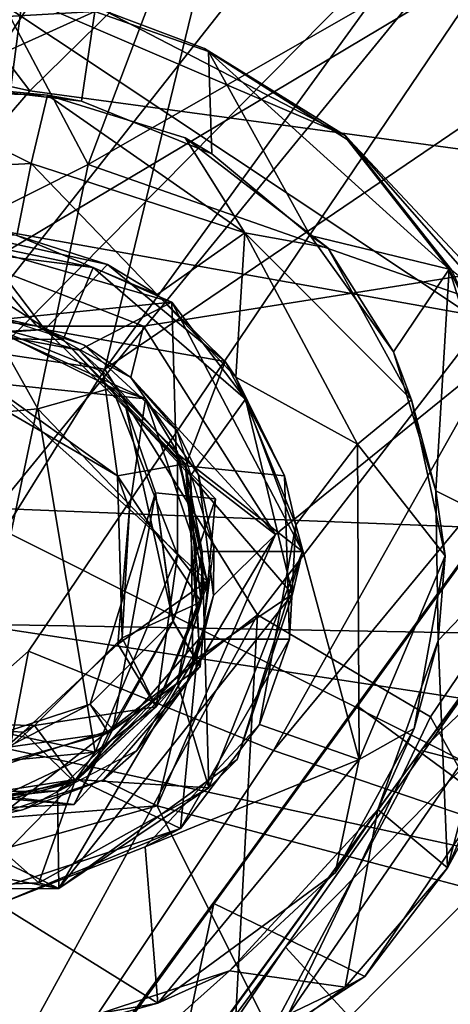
# Model space of a CAD drawing. Header units: millimetres. Extents: x -320 to 320, y -487 to 330.
# Tile 8 of 188: x -163.91 to -154.48, y -236.93 to -215.38. Entities that reach past the tile are written whole.
import ezdxf

# ---------------------------------------------------------------- set-up
doc = ezdxf.new("R2010")
doc.units = ezdxf.units.MM
doc.layers.add('Layer 01', color=7, linetype='Continuous', true_color=0x000000)
doc.styles.add('Default', font='arial.ttf')
doc.dimstyles.new('Default', dxfattribs={"dimscale": 10, "dimtxt": 2.5, "dimasz": 3, "dimexe": 1, "dimexo": 0.5, "dimgap": 0.8, "dimtad": 1, "dimtoh": 1, "dimzin": 1, "dimdsep": 46, "dimtxsty": 'Default', "dimcen": 2.5, "dimadec": 1, "dimazin": 1, "dimtfac": 1, "dimtdec": 4, "dimtix": 1, "dimtofl": 0, "dimtmove": 1, "dimatfit": 3, "dimfxl": 1, "dimtolj": 1, "dimtzin": 1, "dimarcsym": 0})

# ---------------------------------------------------------------- blocks, each defined once
blk = doc.blocks.new('*D1')
at = {"layer": 'Defpoints', "color": 0}
for p in [(-314.347, -27.146), (314.29, -27.146), (314.29, -476.594)]:
    blk.add_point(p, dxfattribs=at)
at = {"layer": 'Layer 01', "color": 0, "lineweight": -2}
for p, q in [((-314.347, -32.146), (-314.347, -486.594)), ((314.29, -32.146), (314.29, -486.594)), ((-284.347, -476.594), (284.29, -476.594))]:
    blk.add_line(p, q, dxfattribs=at)
at = {"layer": 'Layer 01', "color": 0}
for points in [[(-284.347, -471.594), (-284.347, -481.594), (-314.347, -476.594)], [(284.29, -481.594), (284.29, -471.594), (314.29, -476.594)]]:
    blk.add_solid(points, dxfattribs=at)
at = {"layer": 'Layer 01', "color": 0, "insert": (-0.028, -455.832), "char_height": 25, "attachment_point": 5, "style": 'Default'}
blk.add_mtext('\\A1;628.64', dxfattribs=at)

msp = doc.modelspace()

# ---------------------------------------------------------------- linework, layer by layer
at = {"layer": 'Layer 01'}
for points in [[(-163.123, -209.314, 338.099), (-148.936, -197.662, 336.374), (-135.557, -215.84, 334.629)], [(-197.129, -216.129, 342.577), (-178.942, -198.197, 340.484), (-163.123, -209.314, 338.099), (-165.299, -226.043, 337.798)], [(-177.689, -217.492, 97.405), (-161.232, -198.074, 106.113), (-169.539, -206.055, 99.561)], [(-163.974, -204.465, 105.468), (-161.232, -198.074, 106.113), (-177.689, -217.492, 97.405)], [(-163.689, -216.937, 350.081), (-177.54, -198.725, 352.408), (-184.56, -212.268, 353.091)], [(-163.689, -216.937, 350.081), (-148.782, -202.317, 348.444), (-177.54, -198.725, 352.408)], [(-180.21, -217.164, 352.306), (-184.718, -199.102, 353.5), (-154.679, -204.905, 349.194)], [(-156.683, -199.964, 109.182), (-171.382, -218.381, 101.775), (-157.989, -206.343, 108.382)], [(-163.974, -204.465, 105.468), (-171.382, -218.381, 101.775), (-156.683, -199.964, 109.182)], [(-162.411, -218.55, 400.343), (-171.92, -200.564, 402.115), (-195.955, -212.676, 405.485), (-183.512, -229.157, 402.577)], [(-162.411, -218.55, 400.343), (-156.895, -203.968, 399.937), (-171.92, -200.564, 402.115)], [(-157.139, -201.483, 317.996), (-177.402, -222.637, 326.723), (-181.573, -220.295, 327.489)], [(-181.573, -220.295, 327.489), (-174.573, -212.109, 324.046), (-157.139, -201.483, 317.996)], [(-177.402, -222.637, 326.723), (-157.139, -201.483, 317.996), (-154.283, -203.205, 317.793), (-173.77, -225.764, 326.318)], [(-148.782, -202.317, 348.444), (-163.689, -216.937, 350.081), (-135.855, -220.71, 346.648)], [(-173.77, -225.764, 326.318), (-154.283, -203.205, 317.793), (-151.306, -204.794, 317.588), (-169.237, -227.535, 325.544)], [(-141.521, -206.586, 397.92), (-156.895, -203.968, 399.937), (-162.411, -218.55, 400.343)], [(-144.272, -223.582, 347.532), (-180.21, -217.164, 352.306), (-154.679, -204.905, 349.194)], [(-151.306, -204.794, 317.588), (-148.21, -206.261, 317.381), (-169.237, -227.535, 325.544)], [(-154.679, -204.905, 349.194), (-142.631, -208.139, 347.675), (-144.272, -223.582, 347.532)], [(-148.21, -206.261, 317.381), (-175.539, -239.682, 328.959), (-169.237, -227.535, 325.544)], [(-163.715, -229.198, 324.646), (-175.539, -239.682, 328.959), (-148.21, -206.261, 317.381)], [(-171.382, -218.381, 101.775), (-168.319, -222.094, 102.818), (-157.989, -206.343, 108.382)], [(-162.047, -223.029, 104.405), (-157.989, -206.343, 108.382), (-168.319, -222.094, 102.818)], [(-144.995, -207.611, 317.172), (-158.356, -231.372, 323.97), (-163.715, -229.198, 324.646), (-148.21, -206.261, 317.381)], [(-162.047, -223.029, 104.405), (-150.951, -207.708, 110.19), (-157.989, -206.343, 108.382)], [(-130.106, -219.728, 396.379), (-141.521, -206.586, 397.92), (-162.411, -218.55, 400.343), (-132.01, -229.189, 396.293)], [(-144.995, -207.611, 317.172), (-142.324, -211.98, 317.686), (-158.356, -231.372, 323.97)], [(-150.951, -207.708, 110.19), (-162.047, -223.029, 104.405), (-146.353, -212.364, 108.999)], [(-172.465, -210.201, 66.511), (-165.074, -209.108, 66.485), (-152.824, -213.662, 66.497), (-164.686, -220.739, 66.499)], [(-165.299, -226.043, 337.798), (-163.123, -209.314, 338.099), (-135.557, -215.84, 334.629), (-135.142, -227.236, 334.265)], [(-142.324, -211.98, 317.686), (-150.54, -234.038, 323.036), (-158.356, -231.372, 323.97)], [(-163.689, -216.937, 350.081), (-184.56, -212.268, 353.091), (-172.705, -227.427, 350.679)], [(-162.047, -223.029, 104.405), (-158.705, -228.404, 102.948), (-146.353, -212.364, 108.999)], [(-154.915, -230.634, 101.716), (-144.606, -215.434, 107.471), (-146.353, -212.364, 108.999), (-158.705, -228.404, 102.948)], [(-164.686, -220.739, 66.499), (-152.824, -213.662, 66.497), (-150.627, -220.415, 66.501), (-161.197, -222.088, 66.499)], [(-151.55, -223.504, 30.015), (-163.028, -239.352, 30.039), (-176.679, -229.057, 30.002), (-165.698, -214.089, 29.987)], [(-156.788, -217.912, 30.184), (-165.698, -214.089, 29.987), (-162.018, -215.198, 30.566)], [(-165.698, -214.089, 29.987), (-156.788, -217.912, 30.184), (-151.55, -223.504, 30.015)], [(-165.753, -214.806, 62.392), (-169.436, -215.61, 62.933), (-162.266, -215.201, 62.904)], [(-165.79, -216.789, 62.996), (-162.266, -215.201, 62.904), (-169.436, -215.61, 62.933)], [(-162.266, -215.201, 62.904), (-165.79, -216.789, 62.996), (-162.556, -217.164, 62.999)], [(-159.705, -218.312, 62.998), (-159.775, -216.073, 62.942), (-162.266, -215.201, 62.904), (-162.556, -217.164, 62.999)], [(-162.018, -215.198, 30.566), (-162.266, -215.201, 62.904), (-159.775, -216.073, 62.942), (-159.867, -216.012, 30.634)], [(-159.867, -216.012, 30.634), (-156.788, -217.912, 30.184), (-162.018, -215.198, 30.566)], [(-153.201, -233.705, 99.878), (-142.614, -217.483, 106.03), (-144.606, -215.434, 107.471), (-154.915, -230.634, 101.716)], [(-159.775, -216.073, 62.942), (-156.742, -218.004, 62.732), (-156.788, -217.912, 30.184), (-159.867, -216.012, 30.634)], [(-154.507, -220.841, 62.949), (-156.742, -218.004, 62.732), (-159.775, -216.073, 62.942)], [(-157.553, -220.104, 62.999), (-154.507, -220.841, 62.949), (-159.775, -216.073, 62.942)], [(-157.553, -220.104, 62.999), (-159.775, -216.073, 62.942), (-159.705, -218.312, 62.998)], [(-172.705, -227.427, 350.679), (-137.036, -232.847, 346.249), (-135.855, -220.71, 346.648), (-163.689, -216.937, 350.081)], [(-163.659, -218.526, 49.691), (-166.907, -216.922, 52.078), (-168.564, -218.785, 53.29)], [(-165.79, -216.789, 62.996), (-166.907, -216.922, 52.078), (-163.297, -217.028, 49.815)], [(-163.297, -217.028, 49.815), (-166.907, -216.922, 52.078), (-163.659, -218.526, 49.691)], [(-163.297, -217.028, 49.815), (-162.556, -217.164, 62.999), (-165.79, -216.789, 62.996)], [(-144.272, -223.582, 347.532), (-146.436, -235.165, 347.051), (-181.979, -227.489, 351.888), (-180.21, -217.164, 352.306)], [(-163.659, -218.526, 49.691), (-158.983, -220.043, 47.991), (-163.297, -217.028, 49.815)], [(-158.983, -220.043, 47.991), (-160.284, -217.966, 49.394), (-163.297, -217.028, 49.815)], [(-160.284, -217.966, 49.394), (-159.705, -218.312, 62.998), (-162.556, -217.164, 62.999), (-163.297, -217.028, 49.815)], [(-160.284, -217.966, 49.394), (-158.983, -220.043, 47.991), (-157.162, -220.375, 49.605)], [(-157.162, -220.375, 49.605), (-157.553, -220.104, 62.999), (-159.705, -218.312, 62.998), (-160.284, -217.966, 49.394)], [(-156.788, -217.912, 30.184), (-154.46, -220.853, 33.377), (-153.59, -221.553, 30.653)], [(-156.742, -218.004, 62.732), (-154.46, -220.853, 33.377), (-156.788, -217.912, 30.184)], [(-156.788, -217.912, 30.184), (-153.59, -221.553, 30.653), (-151.55, -223.504, 30.015)], [(-156.742, -218.004, 62.732), (-154.507, -220.841, 62.949), (-154.46, -220.853, 33.377)], [(-183.512, -229.157, 402.577), (-164.525, -228.617, 400.102), (-162.411, -218.55, 400.343)], [(-163.972, -220.104, 51.557), (-163.659, -218.526, 49.691), (-168.564, -218.785, 53.29)], [(-132.01, -229.189, 396.293), (-162.411, -218.55, 400.343), (-164.525, -228.617, 400.102)], [(-160.9, -221.394, 50.607), (-163.659, -218.526, 49.691), (-163.972, -220.104, 51.557)], [(-163.659, -218.526, 49.691), (-160.9, -221.394, 50.607), (-158.983, -220.043, 47.991)], [(-167.926, -220.542, 62.998), (-167.361, -222.447, 62.999), (-163.358, -222.157, 63.016), (-164.933, -220.086, 62.999)], [(-162.304, -220.806, 64.537), (-166.225, -220.302, 64.526), (-165.572, -220.121, 66.399)], [(-165.548, -222.065, 66.501), (-160.58, -221.558, 66.388), (-165.572, -220.121, 66.399)], [(-162.304, -220.806, 64.537), (-165.572, -220.121, 66.399), (-160.58, -221.558, 66.388)], [(-164.933, -220.086, 62.999), (-163.358, -222.157, 63.016), (-161.986, -220.738, 63.003)], [(-164.933, -220.086, 62.999), (-161.986, -220.738, 63.003), (-163.972, -220.104, 51.557)], [(-161.986, -220.738, 63.003), (-160.9, -221.394, 50.607), (-163.972, -220.104, 51.557)], [(-158.983, -220.043, 47.991), (-160.9, -221.394, 50.607), (-159.177, -223.199, 51.163)], [(-159.177, -223.199, 51.163), (-156.515, -224.669, 50.719), (-158.983, -220.043, 47.991)], [(-156.515, -224.669, 50.719), (-155.336, -223.695, 50.638), (-158.983, -220.043, 47.991)], [(-157.162, -220.375, 49.605), (-158.983, -220.043, 47.991), (-155.336, -223.695, 50.638)], [(-154.507, -220.841, 62.949), (-157.553, -220.104, 62.999), (-155.73, -222.648, 62.999)], [(-155.73, -222.648, 62.999), (-157.553, -220.104, 62.999), (-157.162, -220.375, 49.605)], [(-167.138, -222.332, 64.493), (-166.225, -220.302, 64.526), (-162.956, -222.381, 64.501)], [(-162.956, -222.381, 64.501), (-166.225, -220.302, 64.526), (-162.304, -220.806, 64.537)], [(-150.627, -220.415, 66.501), (-158.31, -226.645, 66.499), (-161.197, -222.088, 66.499)], [(-160.897, -232.581, 66.499), (-158.31, -226.645, 66.499), (-150.627, -220.415, 66.501), (-148.433, -235.881, 66.499)], [(-155.336, -223.695, 50.638), (-155.73, -222.648, 62.999), (-157.162, -220.375, 49.605)], [(-165.627, -221.792, 67.501), (-164.686, -220.739, 66.499), (-163.531, -222.083, 67.499)], [(-163.531, -222.083, 67.499), (-164.686, -220.739, 66.499), (-161.197, -222.088, 66.499)], [(-159.413, -222.859, 62.998), (-161.986, -220.738, 63.003), (-163.358, -222.157, 63.016)], [(-162.304, -220.806, 64.537), (-158.963, -223.681, 64.55), (-160.167, -225.362, 64.492), (-162.956, -222.381, 64.501)], [(-160.58, -221.558, 66.388), (-158.963, -223.681, 64.55), (-162.304, -220.806, 64.537)], [(-160.9, -221.394, 50.607), (-161.986, -220.738, 63.003), (-159.413, -222.859, 62.998)], [(-155.73, -222.648, 62.999), (-154.797, -225.691, 62.999), (-154.507, -220.841, 62.949)], [(-154.797, -225.691, 62.999), (-152.645, -226.768, 62.861), (-154.507, -220.841, 62.949)], [(-154.507, -220.841, 62.949), (-153.474, -222.924, 62.489), (-153.38, -223.091, 39.112)], [(-154.507, -220.841, 62.949), (-153.38, -223.091, 39.112), (-154.46, -220.853, 33.377)], [(-152.645, -226.768, 62.861), (-153.474, -222.924, 62.489), (-154.507, -220.841, 62.949)], [(-160.9, -221.394, 50.607), (-159.413, -222.859, 62.998), (-159.177, -223.199, 51.163)], [(-160.58, -221.558, 66.388), (-165.548, -222.065, 66.501), (-162.604, -222.611, 66.499)], [(-160.487, -224.856, 66.499), (-160.58, -221.558, 66.388), (-162.604, -222.611, 66.499)], [(-158.963, -223.681, 64.55), (-160.58, -221.558, 66.388), (-157.716, -227.02, 66.294)], [(-160.487, -224.856, 66.499), (-157.716, -227.02, 66.294), (-160.58, -221.558, 66.388)], [(-165.627, -221.792, 67.501), (-163.531, -222.083, 67.499), (-164.394, -221.888, 76.771)], [(-162.498, -222.5, 76.906), (-164.394, -221.888, 76.771), (-163.531, -222.083, 67.499)], [(-175.853, -235.038, 97.776), (-171.713, -238.544, 97.966), (-162.047, -223.029, 104.405), (-168.319, -222.094, 102.818)], [(-168.683, -224.387, 89.414), (-163.51, -223.893, 89.5), (-164.505, -222.139, 88.982)], [(-164.732, -222.026, 81.2), (-162.604, -222.611, 66.499), (-165.548, -222.065, 66.501)], [(-161.765, -225.36, 81.203), (-162.082, -223.086, 81.199), (-164.732, -222.026, 81.2), (-164.949, -223.507, 81.193)], [(-164.505, -222.139, 88.982), (-161.886, -223.438, 89), (-161.156, -223.673, 83.515), (-164.85, -221.999, 83.496)], [(-161.156, -223.673, 83.515), (-164.629, -223.32, 83.505), (-164.85, -221.999, 83.496)], [(-164.732, -222.026, 81.2), (-162.082, -223.086, 81.199), (-162.604, -222.611, 66.499)], [(-163.51, -223.893, 89.5), (-161.886, -223.438, 89), (-164.505, -222.139, 88.982)], [(-162.498, -222.5, 76.906), (-163.531, -222.083, 67.499), (-161.479, -223.209, 67.533)], [(-161.197, -222.088, 66.499), (-161.479, -223.209, 67.533), (-163.531, -222.083, 67.499)], [(-161.479, -223.209, 67.533), (-161.197, -222.088, 66.499), (-158.31, -226.645, 66.499)], [(-163.358, -222.157, 63.016), (-167.361, -222.447, 62.999), (-167.138, -222.332, 64.493)], [(-163.358, -222.157, 63.016), (-167.138, -222.332, 64.493), (-162.956, -222.381, 64.501)], [(-160.281, -225.14, 62.999), (-159.413, -222.859, 62.998), (-163.358, -222.157, 63.016)], [(-160.281, -225.14, 62.999), (-163.358, -222.157, 63.016), (-162.956, -222.381, 64.501)], [(-160.281, -225.14, 62.999), (-162.956, -222.381, 64.501), (-160.167, -225.362, 64.492)], [(-162.498, -222.5, 76.906), (-161.479, -223.209, 67.533), (-160.459, -224.379, 76.844)], [(-162.604, -222.611, 66.499), (-162.082, -223.086, 81.199), (-160.286, -225.102, 81.195), (-160.487, -224.856, 66.499)], [(-154.797, -225.691, 62.999), (-155.73, -222.648, 62.999), (-155.336, -223.695, 50.638)], [(-160.281, -225.14, 62.999), (-158.114, -225.363, 62.996), (-159.413, -222.859, 62.998)], [(-159.413, -222.859, 62.998), (-158.114, -225.363, 62.996), (-159.177, -223.199, 51.163)], [(-162.047, -223.029, 104.405), (-171.713, -238.544, 97.966), (-158.705, -228.404, 102.948)], [(-161.765, -225.36, 81.203), (-160.286, -225.102, 81.195), (-162.082, -223.086, 81.199)], [(-161.479, -223.209, 67.533), (-159.995, -225.342, 67.509), (-160.459, -224.379, 76.844)], [(-161.479, -223.209, 67.533), (-158.31, -226.645, 66.499), (-159.995, -225.342, 67.509)], [(-157.867, -226.434, 53.258), (-156.515, -224.669, 50.719), (-159.177, -223.199, 51.163)], [(-158.114, -225.363, 62.996), (-157.867, -226.434, 53.258), (-159.177, -223.199, 51.163)], [(-164.949, -223.507, 81.193), (-164.629, -223.32, 83.505), (-161.765, -225.36, 81.203)], [(-161.504, -226.093, 83.504), (-164.629, -223.32, 83.505), (-161.156, -223.673, 83.515)], [(-161.765, -225.36, 81.203), (-164.629, -223.32, 83.505), (-161.504, -226.093, 83.504)], [(-161.886, -223.438, 89), (-163.51, -223.893, 89.5), (-160.451, -227.093, 89.313)], [(-152.706, -225.147, 42.081), (-163.028, -239.352, 30.039), (-151.55, -223.504, 30.015)], [(-161.156, -223.673, 83.515), (-161.886, -223.438, 89), (-160.456, -224.846, 87.869)], [(-161.886, -223.438, 89), (-160.451, -227.093, 89.313), (-160.456, -224.846, 87.869)], [(-160.553, -228.543, 83.058), (-161.593, -223.831, 82.73), (-160.933, -225.735, 81.793)], [(-161.593, -223.831, 82.73), (-160.553, -228.543, 83.058), (-159.625, -225.866, 82.3)], [(-160.933, -225.735, 81.793), (-161.593, -223.831, 82.73), (-159.625, -225.866, 82.3)], [(-159.802, -227.663, 83.506), (-161.504, -226.093, 83.504), (-161.156, -223.673, 83.515)], [(-159.802, -227.663, 83.506), (-161.156, -223.673, 83.515), (-160.456, -224.846, 87.869)], [(-158.963, -223.681, 64.55), (-157.936, -227.952, 64.585), (-160.167, -225.362, 64.492)], [(-157.936, -227.952, 64.585), (-158.963, -223.681, 64.55), (-157.716, -227.02, 66.294)], [(-154.598, -227.114, 53.128), (-155.336, -223.695, 50.638), (-156.515, -224.669, 50.719)], [(-154.797, -225.691, 62.999), (-155.336, -223.695, 50.638), (-154.598, -227.114, 53.128)], [(-168.532, -230.071, 89.504), (-162.253, -231.41, 89.398), (-163.51, -223.893, 89.5), (-168.683, -224.387, 89.414)], [(-163.51, -223.893, 89.5), (-162.253, -231.41, 89.398), (-160.451, -227.093, 89.313)], [(-160.459, -224.379, 76.844), (-159.995, -225.342, 67.509), (-159.659, -226.934, 76.481)], [(-156.48, -231.571, 56.254), (-156.515, -224.669, 50.719), (-157.867, -226.434, 53.258)], [(-156.48, -231.571, 56.254), (-154.598, -227.114, 53.128), (-156.515, -224.669, 50.719)], [(-160.487, -224.856, 66.499), (-160.286, -225.102, 81.195), (-159.912, -227.019, 66.5)], [(-160.487, -224.856, 66.499), (-159.912, -227.019, 66.5), (-157.716, -227.02, 66.294)], [(-159.802, -227.663, 83.506), (-160.456, -224.846, 87.869), (-159.84, -227.867, 88.053)], [(-160.456, -224.846, 87.869), (-160.451, -227.093, 89.313), (-159.84, -227.867, 88.053)], [(-155.124, -231.375, 50.719), (-150.188, -224.739, 35.41), (-152.378, -227.593, 16.201)], [(-150.188, -224.739, 35.41), (-155.124, -231.375, 50.719), (-150.682, -227.144, 43.047)], [(-163.028, -239.352, 30.039), (-152.706, -225.147, 42.081), (-153.093, -225.686, 45.876)], [(-160.286, -225.102, 81.195), (-161.765, -225.36, 81.203), (-159.934, -228.116, 81.201)], [(-160.286, -225.102, 81.195), (-159.934, -228.116, 81.201), (-159.912, -227.019, 66.5)], [(-158, -228.936, 62.998), (-158.114, -225.363, 62.996), (-160.281, -225.14, 62.999), (-159.989, -228.939, 62.999)], [(-159.989, -228.939, 62.999), (-160.281, -225.14, 62.999), (-160.167, -225.362, 64.492)], [(-161.765, -225.36, 81.203), (-161.669, -228.907, 81.207), (-159.934, -228.116, 81.201)], [(-161.669, -228.907, 81.207), (-161.765, -225.36, 81.203), (-161.504, -226.093, 83.504)], [(-159.989, -228.939, 62.999), (-160.167, -225.362, 64.492), (-160.119, -229.418, 64.479)], [(-157.936, -227.952, 64.585), (-160.119, -229.418, 64.479), (-160.167, -225.362, 64.492)], [(-159.995, -225.342, 67.509), (-159.663, -227.978, 67.504), (-159.659, -226.934, 76.481)], [(-159.995, -225.342, 67.509), (-158.31, -226.645, 66.499), (-159.663, -227.978, 67.504)], [(-158.114, -225.363, 62.996), (-158, -228.936, 62.998), (-157.867, -226.434, 53.258)], [(-153.093, -225.686, 45.876), (-156.516, -230.399, 52.869), (-163.028, -239.352, 30.039)], [(-160.933, -225.735, 81.793), (-162.365, -230.358, 82.309), (-161.867, -230.915, 83.044)], [(-160.556, -228.543, 81.559), (-162.365, -230.358, 82.309), (-160.933, -225.735, 81.793)], [(-160.933, -225.735, 81.793), (-161.867, -230.915, 83.044), (-160.553, -228.543, 83.058)], [(-160.556, -228.543, 81.559), (-160.933, -225.735, 81.793), (-159.625, -225.866, 82.3)], [(-153.733, -232.442, 52.961), (-156.516, -230.399, 52.869), (-153.093, -225.686, 45.876)], [(-154.746, -228.962, 63.002), (-152.645, -226.768, 62.861), (-154.797, -225.691, 62.999)], [(-154.598, -227.114, 53.128), (-154.746, -228.962, 63.002), (-154.797, -225.691, 62.999)], [(-160.556, -228.543, 81.559), (-159.625, -225.866, 82.3), (-159.955, -229.544, 82.302)], [(-159.955, -229.544, 82.302), (-159.625, -225.866, 82.3), (-160.553, -228.543, 83.058)], [(-138.066, -239.704, 333.677), (-175.804, -236.628, 337.961), (-165.299, -226.043, 337.798)], [(-135.142, -227.236, 334.265), (-138.066, -239.704, 333.677), (-165.299, -226.043, 337.798)], [(-159.802, -227.663, 83.506), (-161.763, -229.047, 83.498), (-161.504, -226.093, 83.504)], [(-161.669, -228.907, 81.207), (-161.504, -226.093, 83.504), (-161.763, -229.047, 83.498)], [(-158.658, -230.802, 56.731), (-156.48, -231.571, 56.254), (-157.867, -226.434, 53.258)], [(-158.658, -230.802, 56.731), (-157.867, -226.434, 53.258), (-158, -228.936, 62.998)], [(-160.259, -229.913, 67.506), (-158.31, -226.645, 66.499), (-160.897, -232.581, 66.499)], [(-159.663, -227.978, 67.504), (-158.31, -226.645, 66.499), (-160.259, -229.913, 67.506)], [(-154.746, -228.962, 63.002), (-154.547, -233.941, 62.894), (-152.645, -226.768, 62.861)], [(-153.108, -230.623, 62.499), (-152.645, -226.768, 62.861), (-154.547, -233.941, 62.894)], [(-160.92, -230.42, 87.999), (-160.451, -227.093, 89.313), (-162.253, -231.41, 89.398)], [(-160.92, -230.42, 87.999), (-159.84, -227.867, 88.053), (-160.451, -227.093, 89.313)], [(-159.934, -228.116, 81.201), (-160.451, -229.891, 66.503), (-159.912, -227.019, 66.5)], [(-159.769, -232.191, 66.45), (-159.912, -227.019, 66.5), (-160.451, -229.891, 66.503)], [(-159.659, -226.934, 76.481), (-159.663, -227.978, 67.504), (-159.914, -228.962, 76.111)], [(-159.769, -232.191, 66.45), (-157.716, -227.02, 66.294), (-159.912, -227.019, 66.5)], [(-159.148, -231.569, 65.032), (-157.716, -227.02, 66.294), (-159.769, -232.191, 66.45)], [(-159.148, -231.569, 65.032), (-157.936, -227.952, 64.585), (-157.716, -227.02, 66.294)], [(-156.48, -231.571, 56.254), (-155.277, -230.894, 56.151), (-154.598, -227.114, 53.128)], [(-154.598, -227.114, 53.128), (-155.277, -230.894, 56.151), (-154.746, -228.962, 63.002)], [(-155.124, -231.375, 50.719), (-154.216, -231.606, 51.18), (-150.682, -227.144, 43.047)], [(-146.436, -235.165, 347.051), (-147.556, -242.631, 346.39), (-184.023, -237.8, 351.053), (-181.979, -227.489, 351.888)], [(-177.496, -240.024, 349.944), (-139.953, -245.557, 345.312), (-137.036, -232.847, 346.249), (-172.705, -227.427, 350.679)], [(-169.449, -251.09, 58.933), (-152.378, -227.593, 16.201), (-170.503, -252.553, 0.584), (-177.895, -262.715, 6.789)], [(-170.503, -252.553, 0.584), (-152.378, -227.593, 16.201), (-158.091, -235.674, 4.61)], [(-169.449, -251.09, 58.933), (-155.124, -231.375, 50.719), (-152.378, -227.593, 16.201)], [(-160.92, -230.42, 83.499), (-161.763, -229.047, 83.498), (-159.802, -227.663, 83.506)], [(-160.92, -230.42, 83.499), (-159.802, -227.663, 83.506), (-159.84, -227.867, 88.053), (-160.92, -230.42, 87.999)], [(-158.091, -235.674, 4.61), (-152.378, -227.593, 16.201), (-153.874, -231.399, 9.265)], [(-163.054, -234.389, 64.516), (-160.119, -229.418, 64.479), (-157.936, -227.952, 64.585)], [(-163.054, -234.389, 64.516), (-157.936, -227.952, 64.585), (-159.148, -231.569, 65.032)], [(-159.934, -228.116, 81.201), (-161.669, -228.907, 81.207), (-160.92, -230.42, 81.199)], [(-159.934, -228.116, 81.201), (-160.92, -230.42, 81.199), (-160.451, -229.891, 66.503)], [(-159.914, -228.962, 76.111), (-159.663, -227.978, 67.504), (-160.259, -229.913, 67.506)], [(-171.713, -238.544, 97.966), (-165.376, -240.597, 97.601), (-158.705, -228.404, 102.948)], [(-158.705, -228.404, 102.948), (-165.376, -240.597, 97.601), (-159.324, -239.846, 97.646)], [(-160.556, -228.543, 81.559), (-161.963, -230.991, 81.569), (-162.365, -230.358, 82.309)], [(-160.556, -228.543, 81.559), (-159.955, -229.544, 82.302), (-161.963, -230.991, 81.569)], [(-160.553, -228.543, 83.058), (-161.867, -230.915, 83.044), (-159.955, -229.544, 82.302)], [(-159.324, -239.846, 97.646), (-154.915, -230.634, 101.716), (-158.705, -228.404, 102.948)], [(-133.798, -241.782, 395.669), (-132.01, -229.189, 396.293), (-164.525, -228.617, 400.102), (-167.021, -238.544, 399.598)], [(-163.583, -230.822, 81.199), (-161.669, -228.907, 81.207), (-161.763, -229.047, 83.498), (-163.835, -230.972, 83.491)], [(-161.669, -228.907, 81.207), (-163.583, -230.822, 81.199), (-160.92, -230.42, 81.199)], [(-162.642, -232, 62.999), (-160.39, -233.08, 63.006), (-159.989, -228.939, 62.999)], [(-160.119, -229.418, 64.479), (-162.642, -232, 62.999), (-159.989, -228.939, 62.999)], [(-161.343, -231.374, 75.517), (-159.914, -228.962, 76.111), (-160.259, -229.913, 67.506)], [(-158, -228.936, 62.998), (-159.989, -228.939, 62.999), (-160.39, -233.08, 63.006)], [(-158.658, -230.802, 56.731), (-158, -228.936, 62.998), (-160.39, -233.08, 63.006)], [(-154.746, -228.962, 63.002), (-156.069, -232.661, 62.998), (-154.547, -233.941, 62.894)], [(-156.069, -232.661, 62.998), (-154.746, -228.962, 63.002), (-155.277, -230.894, 56.151)], [(-178.307, -230.472, 28.947), (-176.679, -229.057, 30.002), (-163.028, -239.352, 30.039)], [(-166.456, -243.515, 327.439), (-175.539, -239.682, 328.959), (-163.715, -229.198, 324.646)], [(-166.456, -243.515, 327.439), (-163.715, -229.198, 324.646), (-158.356, -231.372, 323.97)], [(-161.763, -229.047, 83.498), (-160.92, -230.42, 83.499), (-162.713, -232.061, 83.501), (-163.835, -230.972, 83.491)], [(-160.119, -229.418, 64.479), (-163.08, -232.256, 64.498), (-162.642, -232, 62.999)], [(-163.08, -232.256, 64.498), (-160.119, -229.418, 64.479), (-163.054, -234.389, 64.516)], [(-162.715, -232.551, 82.296), (-159.955, -229.544, 82.302), (-161.867, -230.915, 83.044)], [(-159.955, -229.544, 82.302), (-162.715, -232.551, 82.296), (-161.963, -230.991, 81.569)], [(-160.451, -229.891, 66.503), (-160.92, -230.42, 81.199), (-162.677, -232.042, 81.191), (-162.685, -232.009, 66.502)], [(-159.769, -232.191, 66.45), (-160.451, -229.891, 66.503), (-162.685, -232.009, 66.502)], [(-167.723, -231.934, 88.78), (-162.253, -231.41, 89.398), (-168.532, -230.071, 89.504)], [(-162.075, -232.011, 67.468), (-161.343, -231.374, 75.517), (-160.259, -229.913, 67.506)], [(-160.897, -232.581, 66.499), (-162.075, -232.011, 67.468), (-160.259, -229.913, 67.506)], [(-163.028, -239.352, 30.039), (-163.97, -240.64, 29.141), (-178.307, -230.472, 28.947)], [(-176.57, -257.993, 57.065), (-163.97, -240.64, 29.141), (-163.028, -239.352, 30.039), (-156.516, -230.399, 52.869)], [(-169.725, -248.528, 59.995), (-176.57, -257.993, 57.065), (-156.516, -230.399, 52.869)], [(-156.516, -230.399, 52.869), (-163.539, -239.984, 58.539), (-169.725, -248.528, 59.995)], [(-162.365, -230.358, 82.309), (-166.044, -231.563, 82.348), (-166.052, -232.266, 83.006)], [(-162.365, -230.358, 82.309), (-166.052, -232.266, 83.006), (-161.867, -230.915, 83.044)], [(-166.044, -231.563, 82.348), (-162.365, -230.358, 82.309), (-161.963, -230.991, 81.569)], [(-162.677, -232.042, 81.191), (-160.92, -230.42, 81.199), (-163.583, -230.822, 81.199)], [(-156.516, -230.399, 52.869), (-159.658, -234.719, 56.746), (-163.539, -239.984, 58.539)], [(-160.92, -230.42, 87.999), (-162.253, -231.41, 89.398), (-162.713, -232.061, 83.501)], [(-160.92, -230.42, 87.999), (-162.713, -232.061, 83.501), (-160.92, -230.42, 83.499)], [(-156.516, -230.399, 52.869), (-153.733, -232.442, 52.961), (-156.353, -236.319, 56.443), (-159.658, -234.719, 56.746)], [(-165.653, -232.674, 81.198), (-163.583, -230.822, 81.199), (-167.267, -230.739, 81.192)], [(-163.835, -230.972, 83.491), (-166.73, -230.795, 83.502), (-167.267, -230.739, 81.192), (-163.583, -230.822, 81.199)], [(-154.915, -230.634, 101.716), (-159.324, -239.846, 97.646), (-153.201, -233.705, 99.878)], [(-154.547, -233.941, 62.894), (-153.733, -232.442, 52.961), (-153.108, -230.623, 62.499)], [(-166.73, -230.795, 83.502), (-163.835, -230.972, 83.491), (-165.751, -232.648, 83.499)], [(-161.867, -230.915, 83.044), (-166.052, -232.266, 83.006), (-162.715, -232.551, 82.296)], [(-165.751, -232.648, 83.499), (-163.835, -230.972, 83.491), (-162.713, -232.061, 83.501)], [(-163.583, -230.822, 81.199), (-165.653, -232.674, 81.198), (-162.677, -232.042, 81.191)], [(-160.39, -233.08, 63.006), (-161.162, -233.483, 59.046), (-158.658, -230.802, 56.731)], [(-156.48, -231.571, 56.254), (-158.658, -230.802, 56.731), (-161.162, -233.483, 59.046)], [(-156.48, -231.571, 56.254), (-157.007, -234.051, 58.53), (-155.277, -230.894, 56.151)], [(-157.007, -234.051, 58.53), (-156.069, -232.661, 62.998), (-155.277, -230.894, 56.151)], [(-166.044, -231.563, 82.348), (-161.963, -230.991, 81.569), (-166.163, -232.152, 81.507)], [(-166.163, -232.152, 81.507), (-161.963, -230.991, 81.569), (-162.715, -232.551, 82.296)], [(-162.904, -242.058, 58.096), (-155.124, -231.375, 50.719), (-169.449, -251.09, 58.933)], [(-158.356, -231.372, 323.97), (-150.54, -234.038, 323.036), (-157.384, -246.238, 326.02), (-166.456, -243.515, 327.439)], [(-162.075, -232.011, 67.468), (-163.847, -232.673, 74.967), (-161.343, -231.374, 75.517)], [(-155.124, -231.375, 50.719), (-162.904, -242.058, 58.096), (-158.841, -238.339, 57.076)], [(-155.124, -231.375, 50.719), (-158.841, -238.339, 57.076), (-154.216, -231.606, 51.18)], [(-145.906, -237.939, 8.566), (-150.499, -243.957, 3.153), (-158.091, -235.674, 4.61), (-153.874, -231.399, 9.265)], [(-162.253, -231.41, 89.398), (-167.723, -231.934, 88.78), (-164.814, -232.617, 87.909)], [(-162.713, -232.061, 83.501), (-162.253, -231.41, 89.398), (-164.814, -232.617, 87.909)], [(-163.054, -234.389, 64.516), (-159.148, -231.569, 65.032), (-159.769, -232.191, 66.45)], [(-161.162, -233.483, 59.046), (-160.884, -236.899, 60.392), (-156.48, -231.571, 56.254)], [(-160.884, -236.899, 60.392), (-157.007, -234.051, 58.53), (-156.48, -231.571, 56.254)], [(-154.076, -240.346, 56.266), (-154.216, -231.606, 51.18), (-158.841, -238.339, 57.076)], [(-165.292, -234.696, 63), (-162.642, -232, 62.999), (-166.688, -232.627, 63.026)], [(-166.688, -232.627, 63.026), (-162.642, -232, 62.999), (-163.08, -232.256, 64.498)], [(-165.289, -232.675, 66.493), (-162.685, -232.009, 66.502), (-162.677, -232.042, 81.191), (-165.653, -232.674, 81.198)], [(-160.39, -233.08, 63.006), (-162.642, -232, 62.999), (-165.292, -234.696, 63)], [(-162.685, -232.009, 66.502), (-165.289, -232.675, 66.493), (-163.487, -234.27, 66.431)], [(-163.847, -232.673, 74.967), (-162.075, -232.011, 67.468), (-164.769, -232.882, 67.503)], [(-162.075, -232.011, 67.468), (-160.897, -232.581, 66.499), (-164.769, -232.882, 67.503)], [(-159.769, -232.191, 66.45), (-162.685, -232.009, 66.502), (-163.487, -234.27, 66.431)], [(-166.688, -232.627, 63.026), (-163.08, -232.256, 64.498), (-167.339, -232.314, 64.51)], [(-167.339, -232.314, 64.51), (-163.08, -232.256, 64.498), (-163.054, -234.389, 64.516)], [(-166.163, -232.152, 81.507), (-162.715, -232.551, 82.296), (-167.026, -232.752, 82.301)], [(-166.052, -232.266, 83.006), (-167.026, -232.752, 82.301), (-162.715, -232.551, 82.296)], [(-162.713, -232.061, 83.501), (-164.814, -232.617, 87.909), (-165.751, -232.648, 83.499)], [(-163.054, -234.389, 64.516), (-159.769, -232.191, 66.45), (-163.487, -234.27, 66.431)], [(-163.054, -234.389, 64.516), (-169.676, -233.145, 64.441), (-167.339, -232.314, 64.51)], [(-153.733, -232.442, 52.961), (-154.547, -233.941, 62.894), (-156.353, -236.319, 56.443)], [(-169.138, -232.579, 66.499), (-165.631, -233.913, 66.499), (-161.522, -245.25, 66.499), (-169.48, -245.206, 66.495)], [(-163.487, -234.27, 66.431), (-165.289, -232.675, 66.493), (-167.053, -234.412, 66.305)], [(-163.847, -232.673, 74.967), (-164.769, -232.882, 67.503), (-166.493, -232.739, 74.612)], [(-164.769, -232.882, 67.503), (-160.897, -232.581, 66.499), (-165.631, -233.913, 66.499)], [(-161.522, -245.25, 66.499), (-165.631, -233.913, 66.499), (-160.897, -232.581, 66.499), (-155.729, -242.943, 66.501)], [(-155.729, -242.943, 66.501), (-160.897, -232.581, 66.499), (-148.433, -235.881, 66.499)], [(-159.314, -236.197, 63.008), (-156.782, -236.548, 62.932), (-156.069, -232.661, 62.998)], [(-159.314, -236.197, 63.008), (-156.069, -232.661, 62.998), (-157.007, -234.051, 58.53)], [(-154.547, -233.941, 62.894), (-156.069, -232.661, 62.998), (-156.782, -236.548, 62.932)], [(-165.292, -234.696, 63), (-164.373, -234.735, 60.442), (-160.39, -233.08, 63.006)], [(-160.39, -233.08, 63.006), (-164.373, -234.735, 60.442), (-161.162, -233.483, 59.046)], [(-163.054, -234.389, 64.516), (-167.053, -234.412, 66.305), (-169.676, -233.145, 64.441)], [(-160.884, -236.899, 60.392), (-161.162, -233.483, 59.046), (-164.373, -234.735, 60.442)], [(-159.324, -239.846, 97.646), (-153.795, -237.37, 97.769), (-153.201, -233.705, 99.878)], [(-156.782, -236.548, 62.932), (-156.353, -236.319, 56.443), (-154.547, -233.941, 62.894)], [(-160.884, -236.899, 60.392), (-159.314, -236.197, 63.008), (-157.007, -234.051, 58.53)], [(-144.309, -235.687, 322.349), (-145.702, -249.678, 324.569), (-157.384, -246.238, 326.02), (-150.54, -234.038, 323.036)], [(-163.054, -234.389, 64.516), (-163.487, -234.27, 66.431), (-167.053, -234.412, 66.305)], [(-165.628, -237.736, 61.595), (-160.884, -236.899, 60.392), (-164.373, -234.735, 60.442)], [(-163.01, -239.344, 59.318), (-163.539, -239.984, 58.539), (-159.658, -234.719, 56.746)], [(-163.01, -239.344, 59.318), (-159.658, -234.719, 56.746), (-160.576, -239.067, 58.924)], [(-156.353, -236.319, 56.443), (-160.576, -239.067, 58.924), (-159.658, -234.719, 56.746)], [(-158.091, -235.674, 4.61), (-161.256, -240.318, 1.911), (-170.503, -252.553, 0.584)], [(-161.256, -240.318, 1.911), (-158.091, -235.674, 4.61), (-150.499, -243.957, 3.153)], [(-148.433, -235.881, 66.499), (-151.032, -240.332, 67.041), (-155.729, -242.943, 66.501)], [(-159.314, -236.197, 63.008), (-164.441, -237.875, 62.996), (-163.121, -239.593, 62.9)], [(-164.441, -237.875, 62.996), (-159.314, -236.197, 63.008), (-160.884, -236.899, 60.392)], [(-163.121, -239.593, 62.9), (-156.782, -236.548, 62.932), (-159.314, -236.197, 63.008)], [(-156.353, -236.319, 56.443), (-156.782, -236.548, 62.932), (-159.608, -238.604, 62.43), (-160.576, -239.067, 58.924)], [(-159.608, -238.604, 62.43), (-156.782, -236.548, 62.932), (-163.121, -239.593, 62.9)], [(-138.066, -239.704, 333.677), (-167.792, -243.926, 336.039), (-175.804, -236.628, 337.961)], [(-164.441, -237.875, 62.996), (-160.884, -236.899, 60.392), (-165.628, -237.736, 61.595)]]:
    msp.add_3dface(points, dxfattribs=at)

# ---------------------------------------------------------------- dimensions: what is measured, and where the dimension line sits
dim = msp.add_linear_dim(base=(314.29, -476.594), p1=(-314.347, -27.146), p2=(314.29, -27.146), dimstyle='Default', override={"dimscale": 10, "dimtxt": 2.5, "dimasz": 3, "dimexe": 1, "dimexo": 0.5, "dimgap": 0.8, "dimtad": 1, "dimtih": 0, "dimtoh": 0, "dimdec": 2, "dimlfac": 1, "dimzin": 1, "dimtxsty": 'Default', "dimsah": 0, "dimcen": 2.5, "dimadec": 1, "dimazin": 1, "dimtix": 0, "dimtmove": 0, "dimtzin": 1}, dxfattribs=at)
dim.commit()
dim.dimension.update_dxf_attribs({"geometry": '*D1', "text_midpoint": (-0.028, -455.832)})

doc.saveas('drawing.dxf')
